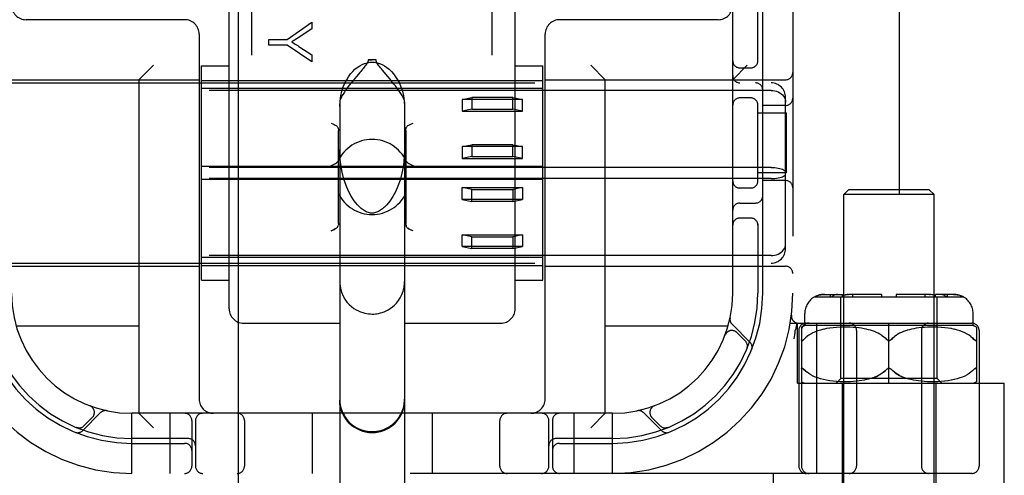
# Model space of a CAD drawing. Header units: inches. Extents: x 0 to 212, y 0 to 138.
# Tile 17 of 80: x 66.946 to 68.994, y 75.75 to 76.698. Entities that reach past the tile are written whole.
import ezdxf

# ---------------------------------------------------------------- set-up
doc = ezdxf.new("R2010")
doc.units = ezdxf.units.IN
doc.header["$LTSCALE"] = 11.6875
doc.header["$MEASUREMENT"] = 0
doc.linetypes.add('HIDDEN', pattern=[0.2, 0.1, -0.1])
doc.layers.add('DEFAULT_2', color=8, linetype='HIDDEN')
doc.layers.add('MAIN_DOOR_ASSEMBLY', color=7, linetype='CONTINUOUS')

msp = doc.modelspace()

# ---------------------------------------------------------------- linework, layer by layer
at = {"layer": 'DEFAULT_2', "color": 8, "linetype": 'HIDDEN'}
for p, q in [((68.775, 105.5528), (68.775, 48.9558)), ((67.429, 74.2871), (67.429, 79.7876)), ((67.929, 74.2871), (67.929, 79.7876)), ((68.554, 79.7543), (68.554, 74.7543)), ((68.429, 76.1293), (68.429, 78.3793)), ((67.3815, 76.0968), (67.3815, 76.7789)), ((67.9765, 76.0968), (67.9765, 76.7789)), ((68.4815, 76.6101), (68.4815, 76.7393)), ((68.4915, 76.1293), (68.4915, 76.7393)), ((67.289, 76.6983), (66.959, 76.6983)), ((67.5019, 76.6572), (67.5538, 76.6931)), ((67.5538, 76.6931), (67.5538, 76.6792)), ((68.399, 76.6983), (68.069, 76.6983)), ((67.319, 76.6683), (67.319, 75.9093)), ((67.5538, 76.6792), (67.5273, 76.6618)), ((68.039, 75.9093), (68.039, 76.6683)), ((67.4638, 76.6453), (67.4638, 76.6572)), ((67.4638, 76.6572), (67.5019, 76.6572)), ((67.5019, 76.6453), (67.4638, 76.6453)), ((67.5538, 76.6106), (67.5019, 76.6453)), ((67.5266, 76.6428), (67.5538, 76.6251)), ((67.5538, 76.6251), (67.5538, 76.6106)), ((67.194, 76.5733), (67.224, 76.6033)), ((67.324, 76.1565), (67.324, 76.602)), ((67.324, 76.602), (67.3815, 76.602)), ((67.6872, 76.6145), (67.6708, 76.6145)), ((67.9765, 76.602), (68.034, 76.602)), ((68.034, 76.1565), (68.034, 76.602)), ((68.164, 76.5733), (68.134, 76.6033)), ((68.429, 76.5733), (68.459, 76.6033)), ((67.647, 76.5808), (67.6423, 76.5752)), ((67.7113, 76.5804), (67.7004, 76.5933)), ((68.444, 76.598), (68.4665, 76.598)), ((66.819, 76.5733), (67.319, 76.5733)), ((66.849, 76.5668), (68.509, 76.5668)), ((67.194, 76.5733), (67.194, 75.8793)), ((67.324, 76.5718), (68.034, 76.5718)), ((68.039, 76.5733), (68.539, 76.5733)), ((68.164, 75.8793), (68.164, 76.5733)), ((68.509, 76.5511), (66.849, 76.5511)), ((68.034, 76.5551), (67.324, 76.5551)), ((67.6115, 76.5272), (67.6115, 75.4177)), ((67.7465, 76.5272), (67.7465, 75.4177)), ((67.8665, 76.5325), (67.8865, 76.5365)), ((67.8665, 76.5325), (67.8665, 76.5079)), ((67.9915, 76.5325), (67.8665, 76.5325)), ((67.8865, 76.5365), (67.8865, 76.5119)), ((67.9715, 76.5365), (67.8865, 76.5365)), ((67.9715, 76.5119), (67.9715, 76.5365)), ((67.9715, 76.5365), (67.9915, 76.5325)), ((67.9915, 76.5079), (67.9915, 76.5325)), ((68.4665, 76.5355), (68.444, 76.5355)), ((68.4815, 76.3601), (68.4815, 76.5235)), ((68.539, 76.5199), (68.4915, 76.5199)), ((68.539, 76.2219), (68.539, 76.5366)), ((67.8865, 76.5119), (67.8665, 76.5079)), ((67.8665, 76.5079), (67.9915, 76.5079)), ((67.8865, 76.5119), (67.9715, 76.5119)), ((67.9915, 76.5079), (67.9715, 76.5119)), ((68.4815, 76.5043), (68.541, 76.5043)), ((68.541, 76.3793), (68.541, 76.5043)), ((67.609, 76.2743), (67.609, 76.468)), ((67.749, 76.468), (67.749, 76.2743)), ((67.8665, 76.4342), (67.8865, 76.4382)), ((67.8865, 76.4382), (67.8865, 76.4136)), ((67.9715, 76.4382), (67.8865, 76.4382)), ((67.9715, 76.4136), (67.9715, 76.4382)), ((67.9715, 76.4382), (67.9915, 76.4342)), ((67.8665, 76.4342), (67.8665, 76.4096)), ((67.9915, 76.4342), (67.8665, 76.4342)), ((67.9915, 76.4096), (67.9915, 76.4342)), ((67.8865, 76.4136), (67.8665, 76.4096)), ((67.8665, 76.4096), (67.9915, 76.4096)), ((67.8865, 76.4136), (67.9715, 76.4136)), ((67.9915, 76.4096), (67.9715, 76.4136)), ((68.509, 76.391), (66.849, 76.391)), ((68.034, 76.3927), (67.324, 76.3927)), ((68.541, 76.3793), (68.4815, 76.3793)), ((68.509, 76.3676), (66.849, 76.3676)), ((68.034, 76.3658), (67.324, 76.3658)), ((68.539, 76.3636), (68.4915, 76.3636)), ((67.8665, 76.3244), (67.8665, 76.3489)), ((67.8665, 76.3489), (67.9915, 76.3489)), ((67.8865, 76.3449), (67.8665, 76.3489)), ((67.8865, 76.3203), (67.8865, 76.3449)), ((67.8865, 76.3449), (67.9715, 76.3449)), ((67.9915, 76.3489), (67.9715, 76.3449)), ((67.9715, 76.3449), (67.9715, 76.3203)), ((67.9915, 76.3489), (67.9915, 76.3244)), ((68.4665, 76.348), (68.444, 76.348)), ((68.67, 76.3443), (68.66, 76.3343)), ((68.66, 75.4975), (68.66, 76.3343)), ((68.848, 76.3343), (68.66, 76.3343)), ((68.838, 76.3443), (68.67, 76.3443)), ((68.838, 76.3443), (68.848, 76.3343)), ((68.848, 75.4975), (68.848, 76.3343)), ((67.9915, 76.3244), (67.8665, 76.3244)), ((67.8665, 76.3244), (67.8865, 76.3203)), ((67.9715, 76.3203), (67.8865, 76.3203)), ((67.9715, 76.3203), (67.9915, 76.3244)), ((68.444, 76.3168), (68.4765, 76.3168)), ((68.4665, 76.2855), (68.444, 76.2855)), ((68.4815, 76.2735), (68.4815, 76.1293)), ((67.7556, 76.2632), (67.7534, 76.2644)), ((67.764, 76.259), (67.761, 76.2605)), ((67.8665, 76.2261), (67.8665, 76.2506)), ((67.8665, 76.2506), (67.9915, 76.2506)), ((67.8865, 76.2466), (67.8665, 76.2506)), ((67.8865, 76.222), (67.8865, 76.2466)), ((67.8865, 76.2466), (67.9715, 76.2466)), ((67.9915, 76.2506), (67.9715, 76.2466)), ((67.9715, 76.2466), (67.9715, 76.222)), ((67.9915, 76.2506), (67.9915, 76.2261)), ((67.9915, 76.2261), (67.8665, 76.2261)), ((67.8665, 76.2261), (67.8865, 76.222)), ((67.9715, 76.222), (67.8865, 76.222)), ((67.9715, 76.222), (67.9915, 76.2261)), ((68.509, 76.2074), (66.849, 76.2074)), ((66.849, 76.1918), (68.509, 76.1918)), ((68.034, 76.2034), (67.324, 76.2034)), ((66.819, 76.1853), (67.319, 76.1853)), ((67.324, 76.1868), (68.034, 76.1868)), ((68.039, 76.1853), (68.539, 76.1853)), ((67.324, 76.1565), (67.3815, 76.1565)), ((67.9765, 76.1565), (68.034, 76.1565)), ((68.5996, 76.1218), (68.9083, 76.1218)), ((68.6198, 76.1268), (68.6574, 76.1268)), ((68.6324, 76.1218), (68.6324, 76.1268)), ((68.6468, 76.1267), (68.6485, 76.1268)), ((68.654, 75.9518), (68.654, 76.1218)), ((68.6574, 76.1218), (68.6574, 76.1268)), ((68.664, 76.126), (68.6626, 76.1255)), ((68.6683, 76.1267), (68.6669, 76.1266)), ((68.6683, 76.1267), (68.6697, 76.1268)), ((68.739, 76.1268), (68.6697, 76.1268)), ((68.6786, 76.1218), (68.6786, 76.1268)), ((68.739, 76.1218), (68.739, 76.1268)), ((68.769, 76.1268), (68.769, 76.1218)), ((68.8382, 76.1268), (68.769, 76.1268)), ((68.8293, 76.1218), (68.8293, 76.1268)), ((68.8382, 76.1268), (68.84, 76.1267)), ((68.8471, 76.1248), (68.8489, 76.1239)), ((68.8505, 76.1229), (68.8489, 76.1239)), ((68.8505, 76.1229), (68.852, 76.1218)), ((68.8506, 76.1218), (68.8506, 76.1268)), ((68.8881, 76.1268), (68.8506, 76.1268)), ((68.854, 75.9518), (68.854, 76.1218)), ((68.8756, 76.1218), (68.8756, 76.1268)), ((68.5626, 76.0672), (68.5593, 76.0527)), ((68.579, 76.0618), (68.579, 76.0868)), ((68.929, 76.0618), (68.929, 76.0868)), ((67.194, 76.0603), (66.9387, 76.0603)), ((67.4115, 76.0668), (67.6115, 76.0668)), ((67.7465, 76.0668), (67.9465, 76.0668)), ((68.4193, 76.0603), (68.164, 76.0603)), ((68.4651, 76.0269), (68.4276, 76.0645)), ((68.4552, 76.0298), (68.4378, 76.0472)), ((68.5487, 76.0668), (68.9265, 76.0668)), ((68.5592, 76.0522), (68.5593, 76.0527)), ((68.564, 75.9418), (68.564, 76.0668)), ((68.5665, 76.0518), (68.5665, 75.7693)), ((68.5721, 76.0587), (68.5721, 75.7693)), ((68.929, 76.0618), (68.579, 76.0618)), ((68.596, 76.0466), (68.5915, 76.0442)), ((68.6009, 76.0488), (68.5959, 76.0466)), ((68.6062, 76.0507), (68.6008, 76.0487)), ((68.6042, 75.7543), (68.6042, 76.0668)), ((68.6118, 76.0525), (68.606, 76.0507)), ((68.6178, 76.0541), (68.6117, 76.0525)), ((68.6242, 76.0554), (68.6177, 76.054)), ((68.631, 76.0565), (68.624, 76.0554)), ((68.638, 76.0574), (68.6307, 76.0565)), ((68.6452, 76.058), (68.6377, 76.0574)), ((68.6525, 76.0584), (68.645, 76.058)), ((68.6597, 76.0586), (68.6523, 76.0584)), ((68.6667, 76.0586), (68.6595, 76.0586)), ((68.6735, 76.0585), (68.6665, 76.0586)), ((68.6799, 76.0581), (68.6733, 76.0585)), ((68.6861, 76.0576), (68.6798, 76.0581)), ((68.6918, 76.057), (68.6859, 76.0576)), ((68.6865, 76.0518), (68.6865, 75.7693)), ((68.6972, 76.0562), (68.6917, 76.057)), ((68.7023, 76.0553), (68.6971, 76.0562)), ((68.707, 76.0544), (68.7022, 76.0553)), ((68.7115, 76.0533), (68.7069, 76.0544)), ((68.7158, 76.0521), (68.7114, 76.0533)), ((68.7199, 76.0508), (68.7157, 76.0521)), ((68.7239, 76.0493), (68.7198, 76.0508)), ((68.7278, 76.0477), (68.7238, 76.0493)), ((68.7317, 76.0458), (68.7277, 76.0477)), ((68.754, 75.9418), (68.754, 76.0668)), ((68.7802, 76.0477), (68.7763, 76.0458)), ((68.7841, 76.0493), (68.7802, 76.0477)), ((68.7881, 76.0508), (68.7841, 76.0493)), ((68.7923, 76.0521), (68.7881, 76.0508)), ((68.7965, 76.0533), (68.7922, 76.0521)), ((68.801, 76.0544), (68.7965, 76.0533)), ((68.8058, 76.0553), (68.8009, 76.0544)), ((68.8108, 76.0562), (68.8057, 76.0553)), ((68.8162, 76.057), (68.8107, 76.0562)), ((68.822, 76.0576), (68.8161, 76.057)), ((68.8215, 76.0518), (68.8215, 75.7693)), ((68.8281, 76.0581), (68.8219, 76.0576)), ((68.8346, 76.0585), (68.828, 76.0581)), ((68.8414, 76.0586), (68.8345, 76.0585)), ((68.8485, 76.0586), (68.8412, 76.0586)), ((68.8557, 76.0584), (68.8483, 76.0586)), ((68.863, 76.058), (68.8555, 76.0584)), ((68.8702, 76.0574), (68.8628, 76.058)), ((68.8772, 76.0565), (68.87, 76.0574)), ((68.8839, 76.0554), (68.877, 76.0565)), ((68.8903, 76.054), (68.8837, 76.0554)), ((68.8963, 76.0525), (68.8901, 76.0541)), ((68.9019, 76.0507), (68.8961, 76.0525)), ((68.9071, 76.0487), (68.9018, 76.0507)), ((68.912, 76.0466), (68.907, 76.0488)), ((68.9165, 76.0442), (68.9119, 76.0466)), ((68.9358, 76.0587), (68.9358, 75.9449)), ((68.9415, 76.0518), (68.9415, 75.7693)), ((68.4132, 76.0418), (68.4133, 76.0422)), ((68.4134, 76.0424), (68.4133, 76.0422)), ((68.5571, 76.0339), (68.5577, 76.0382)), ((68.5771, 76.0331), (68.5765, 76.0324)), ((68.5771, 76.0331), (68.5801, 76.0361)), ((68.5836, 76.039), (68.5801, 76.0361)), ((68.5873, 76.0417), (68.5835, 76.0389)), ((68.5915, 76.0442), (68.5873, 76.0416)), ((68.7354, 76.0437), (68.7316, 76.0458)), ((68.7391, 76.0414), (68.7354, 76.0438)), ((68.7572, 76.0315), (68.7578, 76.032)), ((68.7584, 76.0325), (68.759, 76.0331)), ((68.7621, 76.0361), (68.759, 76.0331)), ((68.7689, 76.0415), (68.7654, 76.0389)), ((68.7725, 76.0438), (68.7689, 76.0414)), ((68.7763, 76.0458), (68.7725, 76.0437)), ((68.9206, 76.0416), (68.9165, 76.0442)), ((68.9244, 76.0389), (68.9206, 76.0417)), ((68.9308, 76.0331), (68.9278, 76.0361)), ((68.9308, 76.0331), (68.9315, 76.0324)), ((68.9321, 76.0319), (68.9315, 76.0325)), ((68.4585, 76.0137), (68.4591, 76.0151)), ((68.5748, 75.9726), (68.5753, 75.9721)), ((68.5753, 75.9722), (68.5759, 75.9717)), ((68.5801, 75.9674), (68.5771, 75.9704)), ((68.5874, 75.9618), (68.5836, 75.9646)), ((68.7514, 75.9724), (68.7508, 75.972)), ((68.754, 75.9731), (68.7533, 75.973)), ((68.7546, 75.973), (68.754, 75.9731)), ((68.7572, 75.972), (68.7566, 75.9724)), ((68.9244, 75.9646), (68.9206, 75.9618)), ((68.9278, 75.9674), (68.9244, 75.9646)), ((68.9278, 75.9674), (68.9308, 75.9704)), ((68.9315, 75.9711), (68.9308, 75.9704)), ((68.9315, 75.9711), (68.9321, 75.9717)), ((68.9321, 75.9717), (68.9326, 75.9722)), ((68.5916, 75.9593), (68.5873, 75.9619)), ((68.5961, 75.9569), (68.5915, 75.9593)), ((68.601, 75.9547), (68.596, 75.9569)), ((68.6063, 75.9528), (68.6009, 75.9548)), ((68.6119, 75.951), (68.6061, 75.9528)), ((68.6179, 75.9494), (68.6117, 75.951)), ((68.6243, 75.9481), (68.6177, 75.9495)), ((68.6311, 75.947), (68.6241, 75.9482)), ((68.6382, 75.9461), (68.6309, 75.947)), ((68.6455, 75.9455), (68.6379, 75.9462)), ((68.644, 75.9418), (68.654, 75.9518)), ((68.6528, 75.9451), (68.6452, 75.9455)), ((68.6601, 75.9449), (68.6526, 75.9451)), ((68.854, 75.9518), (68.654, 75.9518)), ((68.6671, 75.9449), (68.6598, 75.9449)), ((68.6739, 75.9451), (68.6669, 75.9449)), ((68.6804, 75.9455), (68.6737, 75.9451)), ((68.6865, 75.946), (68.6802, 75.9455)), ((68.6923, 75.9466), (68.6864, 75.946)), ((68.6977, 75.9474), (68.6922, 75.9466)), ((68.7027, 75.9483), (68.6976, 75.9474)), ((68.7074, 75.9493), (68.7026, 75.9483)), ((68.7119, 75.9504), (68.7074, 75.9493)), ((68.7161, 75.9516), (68.7118, 75.9504)), ((68.7202, 75.9529), (68.7161, 75.9516)), ((68.728, 75.956), (68.7241, 75.9543)), ((68.7838, 75.9543), (68.78, 75.956)), ((68.7961, 75.9504), (68.7918, 75.9516)), ((68.8006, 75.9493), (68.7961, 75.9504)), ((68.8053, 75.9483), (68.8005, 75.9493)), ((68.8104, 75.9474), (68.8052, 75.9483)), ((68.8158, 75.9466), (68.8103, 75.9474)), ((68.8216, 75.946), (68.8157, 75.9466)), ((68.8277, 75.9455), (68.8214, 75.946)), ((68.8342, 75.9451), (68.8275, 75.9455)), ((68.841, 75.9449), (68.834, 75.9451)), ((68.8481, 75.9449), (68.8408, 75.9449)), ((68.8554, 75.9451), (68.8479, 75.9449)), ((68.864, 75.9418), (68.854, 75.9518)), ((68.8627, 75.9455), (68.8551, 75.9451)), ((68.87, 75.9462), (68.8625, 75.9455)), ((68.8771, 75.947), (68.8698, 75.9461)), ((68.8838, 75.9482), (68.8768, 75.947)), ((68.8902, 75.9495), (68.8836, 75.9481)), ((68.8962, 75.951), (68.89, 75.9494)), ((68.9018, 75.9528), (68.8961, 75.951)), ((68.9071, 75.9548), (68.9017, 75.9528)), ((68.9119, 75.9569), (68.907, 75.9547)), ((68.9164, 75.9593), (68.9119, 75.9569)), ((68.9206, 75.9619), (68.9164, 75.9593)), ((68.564, 75.9418), (68.994, 75.9418)), ((68.6565, 75.9418), (68.6565, 75.4993)), ((68.8515, 75.9418), (68.8515, 75.4993)), ((68.994, 75.6923), (68.994, 75.9418)), ((67.0915, 75.8951), (67.0919, 75.8949)), ((67.0921, 75.8948), (67.0919, 75.8949)), ((68.2661, 75.8949), (68.2605, 75.893)), ((68.2661, 75.8949), (68.2664, 75.8951)), ((67.0767, 75.8431), (67.1142, 75.8807)), ((67.0795, 75.8531), (67.0969, 75.8704)), ((67.179, 75.7543), (67.179, 75.8793)), ((68.179, 75.8793), (67.179, 75.8793)), ((67.194, 75.8793), (67.224, 75.8493)), ((67.259, 75.7543), (67.259, 75.8793)), ((67.304, 75.8643), (67.304, 75.7693)), ((67.3115, 75.8643), (67.3115, 75.7693)), ((67.4134, 75.8643), (67.4134, 75.7693)), ((67.554, 75.8793), (67.554, 75.7543)), ((67.804, 75.8793), (67.804, 75.7543)), ((67.9446, 75.7693), (67.9446, 75.8643)), ((68.0465, 75.7693), (68.0465, 75.8643)), ((68.054, 75.8643), (68.054, 75.7693)), ((68.099, 75.7543), (68.099, 75.8793)), ((68.164, 75.8793), (68.134, 75.8493)), ((68.179, 75.7543), (68.179, 75.8793)), ((68.2437, 75.8807), (68.2813, 75.8431)), ((68.2611, 75.8704), (68.2784, 75.8531)), ((67.0634, 75.8497), (67.0648, 75.8492)), ((68.2932, 75.8492), (68.2946, 75.8497)), ((68.2946, 75.8497), (68.2945, 75.8497)), ((68.2946, 75.8497), (68.2946, 75.8497)), ((67.2965, 75.8268), (67.179, 75.8268)), ((68.179, 75.8268), (68.0615, 75.8268)), ((67.179, 75.8168), (67.289, 75.8168)), ((68.069, 75.8168), (68.179, 75.8168)), ((68.9265, 75.7543), (66.4315, 75.7543)), ((68.514, 75.6923), (68.514, 75.7543))]:
    msp.add_line(p, q, dxfattribs=at)
for points in [[(67.5273, 76.6618), (67.5244, 76.6599), (67.5215, 76.6581), (67.5188, 76.6564), (67.5162, 76.6548), (67.5137, 76.6534), (67.5114, 76.652)], [(67.5114, 76.652), (67.514, 76.6505), (67.5166, 76.649), (67.5191, 76.6475), (67.5216, 76.646), (67.5241, 76.6444), (67.5266, 76.6428)], [(67.6115, 76.5178), (67.6122, 76.5295), (67.6137, 76.5401), (67.6161, 76.5497), (67.619, 76.5583), (67.6224, 76.5662), (67.6261, 76.5732), (67.6301, 76.5796), (67.6343, 76.5853), (67.6387, 76.5905), (67.6433, 76.595), (67.6481, 76.5989), (67.6531, 76.6023), (67.6582, 76.605), (67.6634, 76.6072), (67.6687, 76.6087), (67.6739, 76.6096), (67.679, 76.6099), (67.6841, 76.6096), (67.6893, 76.6087), (67.6945, 76.6072), (67.6997, 76.605), (67.7048, 76.6023), (67.7098, 76.5989), (67.7146, 76.595), (67.7192, 76.5905), (67.7237, 76.5853), (67.7279, 76.5796), (67.7319, 76.5732), (67.7356, 76.5662), (67.7389, 76.5583), (67.7419, 76.5497), (67.7442, 76.5401), (67.7457, 76.5295), (67.7465, 76.5178)], [(67.6708, 76.6145), (67.6705, 76.6126), (67.67, 76.6107), (67.6691, 76.6088), (67.668, 76.6069), (67.6668, 76.6051), (67.6655, 76.6032), (67.664, 76.6013), (67.6625, 76.5994), (67.6608, 76.5973), (67.6591, 76.5952)], [(67.6708, 76.6145), (67.6728, 76.6146), (67.6748, 76.6146), (67.6769, 76.6146), (67.679, 76.6146)], [(67.6872, 76.6145), (67.6852, 76.6146), (67.6831, 76.6146), (67.6811, 76.6146), (67.679, 76.6146)], [(67.7004, 76.5933), (67.6985, 76.5957), (67.6967, 76.5979), (67.6949, 76.6001), (67.6932, 76.6022), (67.6917, 76.6043), (67.6903, 76.6063), (67.6891, 76.6083), (67.6881, 76.6103), (67.6875, 76.6124), (67.6872, 76.6145)], [(67.6591, 76.5952), (67.6553, 76.5908), (67.6534, 76.5884), (67.647, 76.5808)], [(67.7465, 76.5272), (67.7461, 76.5298), (67.7451, 76.5328), (67.7434, 76.5364), (67.7413, 76.5403), (67.7388, 76.5444), (67.736, 76.5486), (67.7331, 76.5527), (67.7302, 76.5567), (67.7273, 76.5606), (67.7244, 76.5643), (67.7216, 76.5678), (67.7189, 76.5712), (67.7163, 76.5744), (67.7113, 76.5804)], [(67.6423, 76.5752), (67.6399, 76.5722), (67.6374, 76.5691), (67.6348, 76.5659), (67.6321, 76.5625), (67.6294, 76.559), (67.6267, 76.5553), (67.6239, 76.5514), (67.6212, 76.5475), (67.6186, 76.5436), (67.6163, 76.5397), (67.6143, 76.536), (67.6128, 76.5326), (67.6118, 76.5297), (67.6115, 76.5272)], [(68.509, 76.5511), (68.5128, 76.5509), (68.5166, 76.5503), (68.5202, 76.5494), (68.5237, 76.548), (68.527, 76.5463), (68.5299, 76.5442), (68.5326, 76.5418), (68.5348, 76.5392), (68.5366, 76.5363), (68.5379, 76.5332), (68.5387, 76.53), (68.539, 76.5267)], [(67.594, 76.4833), (67.597, 76.4817), (67.5998, 76.4803), (67.6024, 76.479), (67.6046, 76.4779)], [(67.6046, 76.4779), (67.6059, 76.4769), (67.607, 76.4756), (67.6079, 76.4741), (67.6085, 76.4722), (67.6089, 76.4702), (67.609, 76.468)], [(67.749, 76.468), (67.7491, 76.4702), (67.7495, 76.4722), (67.7501, 76.4741), (67.7509, 76.4756), (67.752, 76.4769), (67.7534, 76.4779)], [(67.7534, 76.4779), (67.7556, 76.479), (67.7582, 76.4803), (67.761, 76.4817), (67.764, 76.4833)], [(67.6531, 76.3085), (67.6484, 76.3133), (67.6417, 76.3216), (67.6355, 76.3311), (67.6298, 76.3418), (67.6248, 76.3535), (67.6204, 76.3664), (67.6166, 76.3809), (67.6137, 76.3967), (67.6119, 76.4139), (67.6115, 76.4284)], [(67.7465, 76.4284), (67.7459, 76.4128), (67.744, 76.3949), (67.7409, 76.3789), (67.7371, 76.3647), (67.7325, 76.3519), (67.7274, 76.3404), (67.7218, 76.3301), (67.7158, 76.321), (67.7094, 76.3131), (67.7049, 76.3085)], [(67.594, 76.3947), (67.597, 76.3962), (67.6, 76.3978), (67.6027, 76.3992), (67.605, 76.4007), (67.6068, 76.4024), (67.6081, 76.4042)], [(67.7498, 76.4042), (67.7511, 76.4024), (67.7529, 76.4007), (67.7553, 76.3992), (67.758, 76.3978), (67.7609, 76.3962), (67.764, 76.3947)], [(68.509, 76.391), (68.5128, 76.3909), (68.5166, 76.3906), (68.5202, 76.3902), (68.5237, 76.3896), (68.527, 76.3889), (68.5299, 76.3881), (68.5326, 76.3871), (68.5348, 76.386), (68.5366, 76.3848), (68.5379, 76.3836), (68.5387, 76.3823), (68.539, 76.381)], [(68.509, 76.3676), (68.5128, 76.3677), (68.5166, 76.3679), (68.5202, 76.3683), (68.5237, 76.3689), (68.527, 76.3696), (68.5299, 76.3705), (68.5326, 76.3715), (68.5348, 76.3726), (68.5366, 76.3737), (68.5379, 76.375), (68.5387, 76.3763), (68.539, 76.3775)], [(67.679, 76.2958), (67.6782, 76.2958), (67.6758, 76.296), (67.6734, 76.2964), (67.6711, 76.297), (67.6689, 76.2978), (67.6668, 76.2988), (67.6647, 76.2998), (67.6626, 76.301), (67.6605, 76.3024), (67.6585, 76.3038), (67.6565, 76.3054), (67.6546, 76.3071), (67.6531, 76.3085)], [(67.7049, 76.3085), (67.7027, 76.3065), (67.7005, 76.3047), (67.6984, 76.3031), (67.6964, 76.3017), (67.6944, 76.3004), (67.6924, 76.2994), (67.6904, 76.2984), (67.6883, 76.2976), (67.6862, 76.2969), (67.6841, 76.2963), (67.6818, 76.296), (67.6796, 76.2958), (67.679, 76.2958)], [(67.609, 76.2743), (67.6089, 76.272), (67.6085, 76.27)], [(67.7495, 76.27), (67.7491, 76.272), (67.749, 76.2743)], [(67.7491, 76.272), (67.7495, 76.27), (67.7501, 76.2682), (67.7509, 76.2666), (67.752, 76.2653), (67.7534, 76.2644)], [(67.6046, 76.2644), (67.6024, 76.2632), (67.5998, 76.2619), (67.597, 76.2605), (67.594, 76.259)], [(67.594, 76.259), (67.597, 76.2605), (67.5998, 76.2619), (67.6024, 76.2632)], [(67.6046, 76.2644), (67.6059, 76.2654), (67.607, 76.2666), (67.6079, 76.2682), (67.6085, 76.27)], [(67.7534, 76.2644), (67.7556, 76.2632), (67.7582, 76.2619), (67.761, 76.2605)], [(68.509, 76.2074), (68.5128, 76.2076), (68.5166, 76.2082), (68.5202, 76.2092), (68.5237, 76.2105), (68.527, 76.2123), (68.5299, 76.2143), (68.5326, 76.2167), (68.5348, 76.2194), (68.5366, 76.2223), (68.5379, 76.2253), (68.5387, 76.2286), (68.539, 76.2319)], [(67.6115, 76.1534), (67.6117, 76.1484), (67.6129, 76.1395), (67.6153, 76.131), (67.6186, 76.1232), (67.6224, 76.1165), (67.6267, 76.1106), (67.6313, 76.1056), (67.6361, 76.1012), (67.6409, 76.0976), (67.6457, 76.0946), (67.6505, 76.0922), (67.6551, 76.0902), (67.6596, 76.0887), (67.6638, 76.0876), (67.6679, 76.0868), (67.6717, 76.0863), (67.6753, 76.086), (67.679, 76.0859)], [(67.679, 76.0859), (67.6824, 76.0859), (67.6857, 76.0862), (67.689, 76.0866), (67.6925, 76.0872), (67.6961, 76.0881), (67.6999, 76.0892), (67.7039, 76.0906), (67.7081, 76.0925), (67.7124, 76.0947), (67.7167, 76.0974), (67.7211, 76.1006), (67.7254, 76.1044), (67.7296, 76.1087), (67.7337, 76.1138), (67.7375, 76.1197), (67.7408, 76.1263), (67.7435, 76.1336), (67.7454, 76.1414), (67.7464, 76.1497), (67.7465, 76.1534)], [(68.6003, 76.1218), (68.6025, 76.1229), (68.6048, 76.1239), (68.6072, 76.1248), (68.6097, 76.1255), (68.6123, 76.1261), (68.6149, 76.1265), (68.6174, 76.1267), (68.6198, 76.1268)], [(68.6198, 76.1268), (68.6178, 76.1267), (68.6159, 76.1266), (68.6138, 76.1263), (68.6118, 76.126), (68.6097, 76.1255), (68.6077, 76.1249), (68.6058, 76.1243), (68.6039, 76.1235), (68.6021, 76.1227), (68.6003, 76.1218)], [(68.6347, 76.1218), (68.6363, 76.1229), (68.6379, 76.1239), (68.6396, 76.1248), (68.6414, 76.1255)], [(68.6468, 76.1267), (68.645, 76.1265), (68.6432, 76.1261), (68.6414, 76.1255)], [(68.6559, 76.1218), (68.6572, 76.1227), (68.6584, 76.1235), (68.6598, 76.1243), (68.6612, 76.1249), (68.6626, 76.1255)], [(68.664, 76.126), (68.6655, 76.1263), (68.6669, 76.1266)], [(68.8471, 76.1248), (68.8454, 76.1255), (68.8436, 76.1261), (68.8417, 76.1265), (68.84, 76.1267)], [(68.8694, 76.1243), (68.868, 76.1249), (68.8666, 76.1255), (68.8651, 76.126), (68.8637, 76.1263), (68.8623, 76.1266), (68.8608, 76.1267), (68.8595, 76.1268)], [(68.8694, 76.1243), (68.8707, 76.1235), (68.872, 76.1227), (68.8732, 76.1218)], [(68.8881, 76.1268), (68.8906, 76.1267), (68.8931, 76.1265), (68.8957, 76.1261), (68.8982, 76.1255), (68.9007, 76.1248), (68.9032, 76.1239), (68.9055, 76.1229), (68.9076, 76.1218)], [(68.9076, 76.1218), (68.9059, 76.1227), (68.9041, 76.1235), (68.9022, 76.1243), (68.9002, 76.1249), (68.8982, 76.1255), (68.8962, 76.126), (68.8941, 76.1263), (68.8921, 76.1266), (68.8901, 76.1267), (68.8881, 76.1268)], [(68.5577, 76.0382), (68.5582, 76.0427), (68.5587, 76.0474), (68.5592, 76.0522)], [(68.5721, 76.0331), (68.5721, 76.0324), (68.5722, 76.0319), (68.5724, 76.0314), (68.5726, 76.031), (68.5728, 76.0307), (68.5731, 76.0305), (68.5735, 76.0305), (68.5739, 76.0305), (68.5743, 76.0307), (68.5748, 76.031), (68.5753, 76.0314), (68.5759, 76.0319)], [(68.5765, 76.0325), (68.5759, 76.0319), (68.5753, 76.0314), (68.5748, 76.031), (68.5743, 76.0307), (68.5738, 76.0305), (68.5734, 76.0305), (68.5731, 76.0305), (68.5728, 76.0307), (68.5725, 76.031), (68.5724, 76.0314), (68.5722, 76.0319), (68.5721, 76.0325)], [(68.7391, 76.0415), (68.7426, 76.0389), (68.7459, 76.0361), (68.749, 76.0331)], [(68.7514, 76.0312), (68.7508, 76.0315), (68.7502, 76.032), (68.7496, 76.0325), (68.749, 76.0331)], [(68.7514, 76.0312), (68.752, 76.0309), (68.7527, 76.0306), (68.7533, 76.0305), (68.754, 76.0305)], [(68.754, 76.0305), (68.7546, 76.0305), (68.7553, 76.0306), (68.7559, 76.0309), (68.7566, 76.0312)], [(68.759, 76.0331), (68.7584, 76.0325), (68.7578, 76.032), (68.7572, 76.0315), (68.7566, 76.0312)], [(68.759, 76.0331), (68.7621, 76.0361), (68.7653, 76.0389)], [(68.9244, 76.039), (68.9278, 76.0361), (68.9308, 76.0331)], [(68.9321, 76.0319), (68.9327, 76.0314), (68.9332, 76.031), (68.9337, 76.0307), (68.9341, 76.0305), (68.9345, 76.0305), (68.9349, 76.0305), (68.9352, 76.0307), (68.9354, 76.031), (68.9356, 76.0314), (68.9357, 76.0319), (68.9358, 76.0325), (68.9358, 76.0331)], [(68.9358, 76.0324), (68.9357, 76.0319), (68.9356, 76.0314), (68.9354, 76.031), (68.9351, 76.0307), (68.9348, 76.0305), (68.9345, 76.0305), (68.9341, 76.0305), (68.9336, 76.0307), (68.9331, 76.031), (68.9326, 76.0314), (68.9321, 76.0319)], [(68.4586, 76.0138), (68.4585, 76.0137), (68.4585, 76.0137)], [(68.4595, 76.0175), (68.4595, 76.0173), (68.4594, 76.017), (68.4594, 76.0166), (68.4593, 76.0163), (68.4592, 76.0159), (68.4591, 76.0156), (68.4591, 76.0153), (68.459, 76.015), (68.4589, 76.0147), (68.4588, 76.0145), (68.4587, 76.0142), (68.4586, 76.014), (68.4586, 76.0139), (68.4586, 76.0138)], [(68.5748, 75.9726), (68.5743, 75.9728), (68.5738, 75.973), (68.5734, 75.9731), (68.5731, 75.973), (68.5728, 75.9728), (68.5725, 75.9725), (68.5724, 75.9721), (68.5722, 75.9717), (68.5721, 75.9711), (68.5721, 75.9704)], [(68.5722, 75.9717), (68.5724, 75.9722), (68.5726, 75.9726), (68.5728, 75.9728), (68.5731, 75.973), (68.5735, 75.9731), (68.5739, 75.973), (68.5743, 75.9728), (68.5748, 75.9725)], [(68.5771, 75.9704), (68.5765, 75.9711), (68.5759, 75.9717)], [(68.5771, 75.9704), (68.5802, 75.9674), (68.5836, 75.9646)], [(68.749, 75.9704), (68.7459, 75.9674), (68.7426, 75.9647), (68.7392, 75.9621), (68.7355, 75.9599), (68.7318, 75.9578)], [(68.7426, 75.9647), (68.7459, 75.9674), (68.749, 75.9704)], [(68.749, 75.9704), (68.7496, 75.971), (68.7502, 75.9715), (68.7508, 75.972), (68.7514, 75.9724), (68.752, 75.9727), (68.7527, 75.9729), (68.7533, 75.973)], [(68.7502, 75.9715), (68.7496, 75.971), (68.749, 75.9704)], [(68.7546, 75.973), (68.7553, 75.9729), (68.7559, 75.9727), (68.7566, 75.9724), (68.7572, 75.972), (68.7578, 75.9715), (68.7584, 75.971)], [(68.759, 75.9704), (68.7584, 75.971), (68.7578, 75.9715)], [(68.7762, 75.9578), (68.7724, 75.9599), (68.7688, 75.9621), (68.7653, 75.9647), (68.762, 75.9674), (68.759, 75.9704)], [(68.7653, 75.9647), (68.7688, 75.9621), (68.7724, 75.9599), (68.7762, 75.9578), (68.78, 75.956), (68.7838, 75.9543), (68.7878, 75.9529), (68.7919, 75.9516)], [(68.9326, 75.9721), (68.9332, 75.9726), (68.9337, 75.9728), (68.9341, 75.973), (68.9345, 75.9731), (68.9349, 75.973), (68.9352, 75.9728), (68.9354, 75.9725), (68.9356, 75.9721), (68.9357, 75.9717)], [(68.9358, 75.9704), (68.9358, 75.9711), (68.9357, 75.9717), (68.9356, 75.9722), (68.9354, 75.9726), (68.9351, 75.9728), (68.9348, 75.973), (68.9345, 75.9731), (68.9341, 75.973), (68.9336, 75.9728), (68.9332, 75.9725)], [(68.7202, 75.9529), (68.7241, 75.9543), (68.728, 75.956), (68.7318, 75.9578), (68.7355, 75.9599)], [(67.6115, 75.9089), (67.6118, 75.9025), (67.6127, 75.8963), (67.614, 75.8905), (67.6158, 75.8851), (67.618, 75.8799), (67.6205, 75.8751), (67.6234, 75.8705), (67.6265, 75.8663), (67.63, 75.8624), (67.6336, 75.8588), (67.6375, 75.8555), (67.6416, 75.8526), (67.6458, 75.85), (67.6502, 75.8477), (67.6547, 75.8458), (67.6593, 75.8441), (67.6642, 75.8428), (67.6692, 75.8419), (67.6741, 75.8414), (67.679, 75.8412)], [(67.679, 75.8393), (67.6702, 75.8399), (67.6615, 75.8416), (67.6531, 75.8444), (67.6452, 75.8483), (67.6379, 75.8532), (67.6312, 75.8591), (67.6254, 75.8657), (67.6205, 75.873), (67.6166, 75.881), (67.6138, 75.8893), (67.6121, 75.898), (67.6115, 75.9068)], [(67.679, 75.8412), (67.6838, 75.8414), (67.6885, 75.8419), (67.693, 75.8427), (67.6973, 75.8437), (67.701, 75.8449), (67.7044, 75.8462), (67.7075, 75.8476), (67.7104, 75.849), (67.7131, 75.8505), (67.7157, 75.8521), (67.7182, 75.8538), (67.7206, 75.8556), (67.7228, 75.8575), (67.7249, 75.8593), (67.7269, 75.8613), (67.7287, 75.8632), (67.7305, 75.8652), (67.7321, 75.8672), (67.7337, 75.8693), (67.7352, 75.8714), (67.7366, 75.8737), (67.738, 75.8761), (67.7393, 75.8786), (67.7406, 75.8813), (67.7418, 75.8842), (67.7429, 75.8872), (67.7439, 75.8904), (67.7448, 75.8937), (67.7455, 75.8972), (67.746, 75.9009), (67.7464, 75.9048), (67.7465, 75.9089)], [(67.679, 75.8393), (67.6878, 75.8399), (67.6964, 75.8416), (67.7048, 75.8444), (67.7127, 75.8483), (67.7201, 75.8532), (67.7267, 75.8591), (67.7325, 75.8657), (67.7374, 75.873), (67.7413, 75.881), (67.7442, 75.8893), (67.7459, 75.898), (67.7465, 75.9068)], [(67.0635, 75.8497), (67.0634, 75.8497), (67.0634, 75.8497)], [(67.0672, 75.8488), (67.067, 75.8488), (67.0667, 75.8488), (67.0663, 75.8489), (67.066, 75.849), (67.0657, 75.849), (67.0653, 75.8491), (67.065, 75.8492), (67.0647, 75.8493), (67.0644, 75.8494), (67.0642, 75.8494), (67.0639, 75.8495), (67.0637, 75.8496), (67.0636, 75.8497), (67.0635, 75.8497)], [(68.2945, 75.8497), (68.2945, 75.8497), (68.2944, 75.8497), (68.2942, 75.8496), (68.294, 75.8495), (68.2939, 75.8495), (68.2937, 75.8494), (68.2935, 75.8493), (68.2932, 75.8493), (68.293, 75.8492), (68.2928, 75.8491), (68.2926, 75.8491), (68.2923, 75.849), (68.2921, 75.849), (68.2918, 75.8489), (68.2916, 75.8489), (68.2913, 75.8488), (68.2911, 75.8488), (68.2908, 75.8488), (68.2907, 75.8488)]]:
    msp.add_lwpolyline(points, dxfattribs=at)
for centre, radius, start, end in [((66.959, 76.7283), 0.03, 180, 270), ((68.399, 76.7283), 0.03, 270, 360), ((67.289, 76.6683), 0.03, 0, 90), ((68.069, 76.6683), 0.03, 90, 180), ((68.444, 76.613), 0.015, 180, 270), ((68.4665, 76.613), 0.015, 270, 0), ((68.444, 76.5818), 0.015, 180, 270), ((68.539, 76.5883), 0.015, 270, 360), ((68.4765, 76.5518), 0.015, 0, 90), ((68.509, 76.5368), 0.03, 0, 90), ((68.444, 76.5205), 0.015, 90, 180), ((68.4665, 76.5205), 0.015, 0, 90), ((68.539, 76.5349), 0.015, 270, 360), ((67.679, 76.3711), 0.0782, 25.0474, 154.9526), ((68.444, 76.363), 0.015, 180, 270), ((68.4665, 76.363), 0.015, 270, 360), ((68.539, 76.3486), 0.015, 0, 90), ((67.679, 76.3711), 0.0782, 206.6531, 333.346), ((68.444, 76.3018), 0.015, 90, 180), ((68.4765, 76.3318), 0.015, 270, 360), ((68.444, 76.2705), 0.015, 90, 180), ((68.4665, 76.2705), 0.015, 0, 90), ((68.509, 76.2218), 0.03, 270, 360), ((68.539, 76.1703), 0.015, 0, 90), ((67.179, 76.1293), 0.375, 180, 270), ((67.179, 76.1293), 0.3125, 180, 270), ((67.179, 76.1293), 0.3025, 180, 270), ((67.179, 76.1293), 0.25, 180, 270), ((68.179, 76.1293), 0.375, 270, 360), ((68.179, 76.1293), 0.3125, 270, 360), ((68.179, 76.1293), 0.3025, 270, 360), ((68.179, 76.1293), 0.25, 270, 360), ((68.619, 76.0868), 0.04, 118.955, 180), ((68.889, 76.0868), 0.04, 0, 61.045), ((67.4115, 76.0968), 0.03, 180, 270), ((67.9465, 76.0968), 0.03, 270, 360), ((68.4378, 76.0748), 0.0145, 168.1145, 225), ((68.5661, 76.0818), 0.015, 173.0043, 270), ((68.4272, 76.0366), 0.015, 45, 159.5253), ((68.5815, 76.0518), 0.015, 90, 180), ((68.6003, 76.0054), 0.0603, 110.7484, 118.0821), ((68.5871, 76.0518), 0.015, 90, 180), ((68.6715, 76.0518), 0.015, 0, 90), ((68.8365, 76.0518), 0.015, 90, 180), ((68.9265, 76.0518), 0.015, 0, 90), ((68.9076, 76.0054), 0.0603, 61.9179, 69.2516), ((68.4446, 76.0192), 0.015, 337.4954, 45), ((68.4549, 76.0167), 0.0145, 337.8042, 45), ((68.6003, 75.9981), 0.0603, 241.9212, 249.2516), ((68.9076, 75.9981), 0.0603, 290.7484, 298.0788), ((67.349, 75.9093), 0.03, 180, 270), ((67.679, 75.9068), 0.0675, 180, 360), ((68.009, 75.9093), 0.03, 270, 360), ((67.0863, 75.881), 0.015, 315, 69.5253), ((67.1245, 75.8704), 0.0145, 78.1145, 135), ((68.2335, 75.8704), 0.0145, 45, 101.8855), ((68.2717, 75.881), 0.015, 110.4747, 225), ((67.289, 75.8643), 0.015, 0, 90), ((67.3265, 75.8643), 0.015, 90, 180), ((67.3984, 75.8643), 0.015, 0, 90), ((67.9596, 75.8643), 0.015, 90, 180), ((68.0315, 75.8643), 0.015, 0, 90), ((68.069, 75.8643), 0.015, 90, 180), ((67.0664, 75.8534), 0.0145, 247.8042, 315), ((67.0689, 75.8637), 0.015, 247.4954, 315), ((68.289, 75.8637), 0.015, 225, 292.5046), ((68.2916, 75.8534), 0.0145, 225, 292.1958), ((67.2965, 75.8118), 0.015, 0, 90), ((68.0615, 75.8118), 0.015, 90, 180), ((67.289, 75.8018), 0.015, 0, 90), ((68.069, 75.8018), 0.015, 90, 180), ((67.289, 75.7693), 0.015, 270, 360), ((67.3265, 75.7693), 0.015, 180, 270), ((67.3984, 75.7693), 0.015, 270, 360), ((67.9596, 75.7693), 0.015, 180, 270), ((68.0315, 75.7693), 0.015, 270, 360), ((68.069, 75.7693), 0.015, 180, 270), ((68.5815, 75.7693), 0.015, 180, 270), ((68.5871, 75.7693), 0.015, 180, 270), ((68.6715, 75.7693), 0.015, 270, 360), ((68.8365, 75.7693), 0.015, 180, 270), ((68.9265, 75.7693), 0.015, 270, 360)]:
    msp.add_arc(centre, radius, start, end, dxfattribs=at)
at = {"layer": 'MAIN_DOOR_ASSEMBLY', "color": 8, "linetype": 'HIDDEN'}
msp.add_line((67.504, 84.9926), (67.504, 69.5159), dxfattribs=at)
at = {"layer": 'MAIN_DOOR_ASSEMBLY', "color": 3, "linetype": 'Continuous'}
msp.add_line((67.4, 84.8376), (67.4, 69.6709), dxfattribs=at)

doc.saveas('drawing.dxf')
